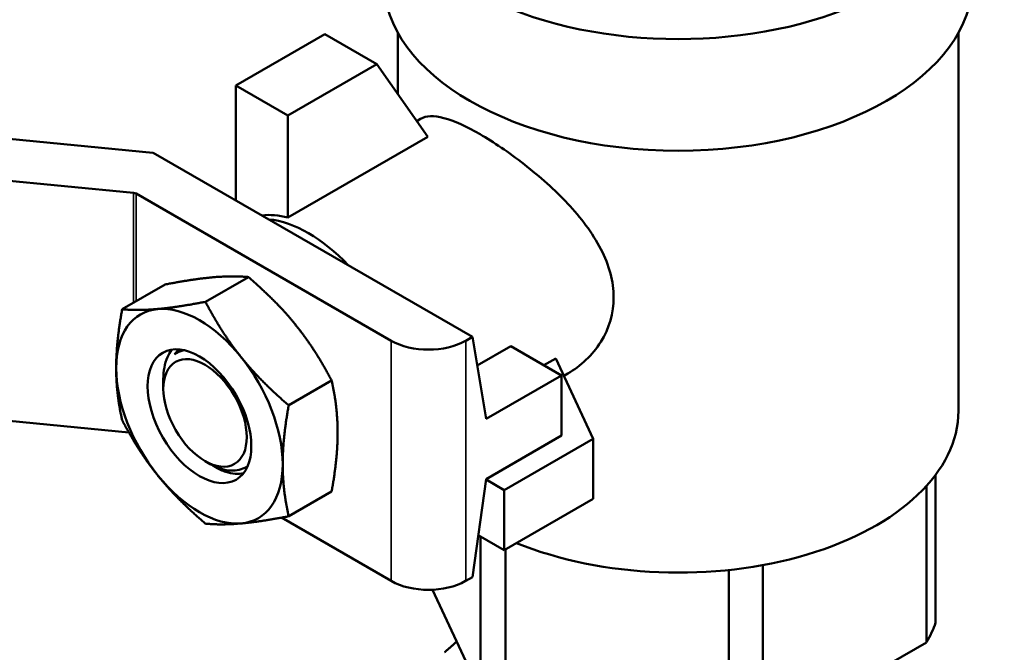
# Model space of a CAD drawing. Header units: inches. Extents: x 0 to 136, y 2 to 86.
# Tile 122 of 160: x 124.46 to 126.52, y 46.93 to 48.25. Entities that reach past the tile are written whole.
import ezdxf

# ---------------------------------------------------------------- set-up
doc = ezdxf.new("R2010")
doc.units = ezdxf.units.IN
doc.header["$LTSCALE"] = 4
doc.header["$MEASUREMENT"] = 0
doc.layers.add('Visible (ANSI)', color=7, linetype='Continuous', lineweight=50)
doc.layers.add('Visible Narrow (ANSI)', color=7, linetype='Continuous', lineweight=35)

msp = doc.modelspace()

# ---------------------------------------------------------------- linework, layer by layer
at = {"layer": 'Visible (ANSI)'}
for p, q in [((125.0962, 48.2227), (124.9103, 48.1154)), ((125.2049, 48.1599), (125.0962, 48.2227)), ((125.2491, 48.2254), (125.2491, 48.0971)), ((126.42, 48.2254), (126.42, 47.4349)), ((125.019, 48.0526), (125.2049, 48.1599)), ((125.2049, 48.1599), (125.3115, 48.0083)), ((124.9103, 48.1154), (124.9103, 47.8754)), ((124.9103, 48.1154), (125.019, 48.0526)), ((125.019, 48.0526), (125.019, 47.8394)), ((124.7371, 47.975), (124.1452, 48.0323)), ((125.2884, 48.0412), (125.2964, 48.0458)), ((125.3115, 48.0083), (125.019, 47.8394)), ((124.7379, 47.9749), (125.4047, 47.5899)), ((124.0465, 47.954), (124.6966, 47.8911)), ((124.702, 47.8895), (125.235, 47.5818)), ((124.673, 47.6476), (124.7627, 47.6994)), ((124.847, 47.6632), (124.9366, 47.7149)), ((125.3906, 47.5818), (125.4047, 47.5899)), ((125.4047, 47.5899), (125.4334, 47.4182)), ((124.7923, 47.5591), (124.7914, 47.5587)), ((125.4147, 47.5299), (125.485, 47.5705)), ((125.485, 47.5705), (125.5911, 47.5092)), ((125.579, 47.545), (125.554, 47.5306)), ((125.657, 47.3769), (125.579, 47.545)), ((124.759, 47.4811), (124.759, 47.501)), ((125.0209, 47.4468), (125.1106, 47.4985)), ((125.4334, 47.4182), (125.5911, 47.5092)), ((125.5911, 47.5092), (125.5911, 47.3837)), ((125.5959, 47.5086), (125.6039, 47.5132)), ((124.0465, 47.4519), (124.687, 47.3899)), ((125.5911, 47.3837), (125.4334, 47.2927)), ((125.4711, 47.2696), (125.657, 47.3769)), ((125.657, 47.3769), (125.657, 47.2513)), ((124.8461, 47.3301), (124.8568, 47.324)), ((124.8669, 47.3181), (124.8674, 47.3179)), ((125.4334, 47.2927), (125.4047, 47.0878)), ((125.4711, 47.2696), (125.4333, 47.2914)), ((126.3723, 46.9923), (126.3723, 47.3013)), ((125.4711, 47.144), (125.4711, 47.2696)), ((126.3533, 47.2782), (126.3533, 46.9512)), ((125.0209, 47.2148), (125.1106, 47.2666)), ((125.657, 47.2513), (125.4711, 47.144)), ((125.0057, 47.212), (125.235, 47.0796)), ((125.4711, 47.144), (125.417, 47.1753)), ((125.4218, 47.1725), (125.4218, 46.8452)), ((125.4738, 46.8152), (125.4738, 47.1456)), ((126.0116, 46.754), (126.0116, 47.1127)), ((125.3906, 47.0796), (125.4047, 47.0878)), ((125.9405, 47.1025), (125.9405, 46.743)), ((125.4218, 46.8452), (125.3216, 47.0612)), ((126.3533, 46.9512), (126.0116, 46.754))]:
    msp.add_line(p, q, dxfattribs=at)
for centre, major_axis, ratio, start_param, end_param in [((125.8345, 48.5675), (0.615, 0), 0.57735, 2.635016, 6.790358), ((125.8345, 48.3342), (0.615, 0), 0.57735, 3.141593, 6.283185), ((124.7189, 47.9124), (-0.11, 0), 0.57735, 4.539546, 4.546345), ((124.6949, 47.8854), (0.01, 0), 0.57735, 0.785398, 1.404752), ((125.0769, 47.564), (-0.1538, 0.2663), 0.57735, 5.767298, 6.038929), ((125.0623, 47.5556), (0.1538, -0.2663), 0.57735, 1.964663, 2.747726), ((124.8344, 47.424), (-0.123, 0.213), 0.57735, 6.021386, 7.068583), ((124.8344, 47.424), (-0.123, 0.213), 0.57735, 4.974188, 6.021386), ((125.3128, 47.6267), (0.11, 0), 0.57735, 3.926991, 5.497787), ((124.8503, 47.4329), (-0.058, 0.1262), 0.632934, 6.176578, 6.283185), ((124.8344, 47.424), (0.123, -0.213), 0.57735, 0.785398, 1.832596), ((124.8344, 47.424), (-0.123, 0.213), 0.57735, 0.785398, 1.832596), ((125.8345, 47.4349), (0.5854, 0), 0.57735, 4.097377, 6.283185), ((124.8674, 47.443), (-0.0766, 0.1327), 0.57735, 2.356194, 2.564719), ((124.8344, 47.424), (0.123, -0.213), 0.57735, 6.021386, 7.068583), ((124.8344, 47.424), (0.123, -0.213), 0.57735, 4.974188, 6.021386), ((125.3128, 47.1245), (-0.11, 0), 0.57735, 0.785398, 2.356194), ((125.8345, 47.0535), (0.5481, 0), 0.57735, 5.954231, 6.088541)]:
    msp.add_ellipse(centre, major_axis=major_axis, ratio=ratio, start_param=start_param, end_param=end_param, dxfattribs=at)
for centre, major_axis in [((124.8344, 47.424), (-0.0766, 0.1327)), ((124.8461, 47.4308), (-0.0616, 0.1067))]:
    msp.add_ellipse(centre, major_axis=major_axis, ratio=0.57735, dxfattribs=at)
for points, knots in [([(125.4206, 48.0135), (125.3927, 48.0296), (125.3664, 48.0418), (125.324, 48.0532), (125.3078, 48.0524), (125.2964, 48.0458)], [1.2038368, 1.2038368, 1.2038368, 1.2038368, 1.5042804, 1.5042804, 1.804724, 1.804724, 1.804724, 1.804724]), ([(125.6039, 47.5132), (125.6306, 47.5286), (125.6556, 47.5517), (125.6903, 47.6075), (125.6997, 47.6402), (125.6997, 47.6725), (125.6997, 47.7048), (125.6903, 47.7398), (125.6556, 47.8072), (125.6306, 47.8397), (125.5774, 47.8968), (125.5454, 47.9253), (125.4809, 47.9756), (125.4484, 47.9974), (125.4206, 48.0135)], [4.212398, 4.212398, 4.212398, 4.212398, 4.513873, 4.513873, 4.815347, 4.815347, 4.815347, 5.116822, 5.116822, 5.418297, 5.418297, 5.718741, 5.718741, 6.019184, 6.019184, 6.019184, 6.019184]), ([(124.7762, 47.5631), (124.7729, 47.5586), (124.77, 47.5534), (124.7619, 47.5344), (124.7591, 47.5182), (124.759, 47.5015), (124.759, 47.5012), (124.759, 47.501)], [-1.8860974, -1.8860974, -1.8860974, -1.8860974, -1.8238858, -1.8238858, -1.6787249, -1.6787249, -1.6764139, -1.6764139, -1.6764139, -1.6764139]), ([(124.7823, 47.5532), (124.7845, 47.5561), (124.7868, 47.5588), (124.79, 47.5621), (124.7907, 47.5629), (124.7915, 47.5637)], [0.62687682, 0.62687682, 0.62687682, 0.62687682, 0.6612153, 0.6612153, 0.67235827, 0.67235827, 0.67235827, 0.67235827]), ([(124.802, 47.5621), (124.8005, 47.5618), (124.7991, 47.5614), (124.7977, 47.561), (124.7921, 47.5594), (124.7869, 47.5567), (124.7823, 47.5532)], [0.0124941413, 0.0124941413, 0.0124941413, 0.0124941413, 0.0126858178, 0.0126858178, 0.0126858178, 0.013444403, 0.013444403, 0.013444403, 0.013444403]), ([(124.8568, 47.324), (124.8691, 47.3169), (124.8824, 47.3121), (124.9076, 47.3092), (124.9193, 47.3113), (124.931, 47.3169), (124.933, 47.318), (124.9349, 47.3193)], [0, 0, 0, 0, 0.1327538, 0.1327538, 0.2655076, 0.2655076, 0.2932691, 0.2932691, 0.2932691, 0.2932691]), ([(124.9263, 47.3046), (124.9208, 47.3037), (124.9151, 47.3034), (124.9029, 47.3043), (124.8963, 47.3056), (124.8898, 47.3076)], [2.1448435, 2.1448435, 2.1448435, 2.1448435, 2.2067338, 2.2067338, 2.2738383, 2.2738383, 2.2738383, 2.2738383])]:
    msp.add_open_spline(points, degree=3, knots=knots, dxfattribs=at)
for points, weights in [([(124.8622, 47.7144), (124.8218, 47.7108), (124.7627, 47.6994)], [1.87889902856, 1.87889902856, 1.74400014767]), ([(124.9366, 47.7149), (124.9025, 47.718), (124.8622, 47.7144)], [1.74400014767, 1.87889902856, 1.87889902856]), ([(125.0361, 47.614), (124.9958, 47.6642), (124.9366, 47.7149)], [1.87889902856, 1.87889902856, 1.74400014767]), ([(124.7474, 47.6482), (124.7878, 47.6518), (124.847, 47.6632)], [1.87889902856, 1.87889902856, 1.74400014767]), ([(124.847, 47.6632), (124.881, 47.5979), (124.9214, 47.5477)], [1.74400014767, 1.87889902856, 1.87889902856]), ([(124.6605, 47.5244), (124.6605, 47.5782), (124.673, 47.6476)], [1.87889902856, 1.87889902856, 1.74400014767]), ([(124.673, 47.6476), (124.7071, 47.6446), (124.7474, 47.6482)], [1.74400014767, 1.87889902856, 1.87889902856]), ([(125.1106, 47.4985), (125.0765, 47.5638), (125.0361, 47.614)], [1.74400014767, 1.87889902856, 1.87889902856]), ([(124.9214, 47.5477), (124.9618, 47.4975), (125.0209, 47.4468)], [1.87889902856, 1.87889902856, 1.74400014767]), ([(124.673, 47.4157), (124.6605, 47.4706), (124.6605, 47.5244)], [1.74400014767, 1.87889902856, 1.87889902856]), ([(125.1231, 47.3898), (125.1231, 47.4436), (125.1106, 47.4985)], [1.87889902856, 1.87889902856, 1.74400014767]), ([(125.0209, 47.4468), (125.0084, 47.3774), (125.0084, 47.3236)], [1.74400014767, 1.87889902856, 1.87889902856]), ([(124.7474, 47.3003), (124.7071, 47.3505), (124.673, 47.4157)], [1.87889902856, 1.87889902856, 1.74400014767]), ([(125.1106, 47.2666), (125.1231, 47.336), (125.1231, 47.3898)], [1.74400014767, 1.87889902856, 1.87889902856]), ([(125.0084, 47.3236), (125.0084, 47.2697), (125.0209, 47.2148)], [1.87889902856, 1.87889902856, 1.74400014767]), ([(124.847, 47.1993), (124.7878, 47.25), (124.7474, 47.3003)], [1.74400014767, 1.87889902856, 1.87889902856]), ([(125.0209, 47.2148), (124.9618, 47.2034), (124.9214, 47.1998)], [1.74400014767, 1.87889902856, 1.87889902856]), ([(124.9214, 47.1998), (124.881, 47.1962), (124.847, 47.1993)], [1.87889902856, 1.87889902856, 1.74400014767]), ([(125.3719, 46.9529), (125.3594, 46.942), (125.3466, 46.9303)], [1.41971441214, 1.40784325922, 1.39426173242])]:
    msp.add_rational_spline(points, weights, degree=2, dxfattribs=at)
for points in [[(124.8669, 47.3181), (124.8652, 47.3191), (124.8635, 47.3202), (124.8617, 47.3213)], [(124.8898, 47.3076), (124.8819, 47.3104), (124.8742, 47.3139), (124.8669, 47.3181)]]:
    msp.add_open_spline(points, degree=3, dxfattribs=at)
at = {"layer": 'Visible Narrow (ANSI)'}
for p, q in [((124.6966, 47.6612), (124.6966, 47.8911)), ((124.702, 47.8895), (124.702, 47.6644)), ((125.235, 47.0796), (125.235, 47.5818)), ((125.3906, 47.5818), (125.3906, 47.0796))]:
    msp.add_line(p, q, dxfattribs=at)

doc.saveas('drawing.dxf')
